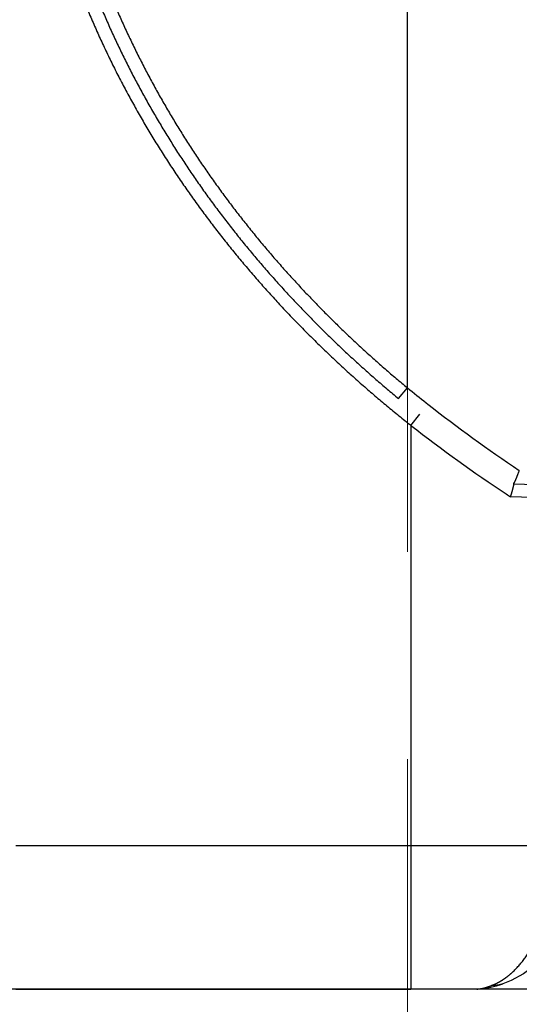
# Model space of a CAD drawing. Header units: millimetres. Extents: x 0 to 1071, y 0 to 742.
# Tile 92 of 130: x 429.57 to 436.52, y 431.08 to 444.79. Entities that reach past the tile are written whole.
import ezdxf

# ---------------------------------------------------------------- set-up
doc = ezdxf.new("R2010")
doc.units = ezdxf.units.MM
doc.header["$LTSCALE"] = 0.454724
doc.linetypes.add('CENTER', pattern=[50.8, 31.75, -6.35, 6.35, -6.35])
doc.layers.add('NoLayerName_001', color=7, linetype='Continuous')
doc.styles.get("Standard").update_dxf_attribs({"font": 'txt', "bigfont": 'extfont2'})
doc.dimstyles.get("Standard").update_dxf_attribs({"dimtxt": 2.5, "dimasz": 2.5, "dimexe": 1, "dimexo": 1, "dimtad": 1, "dimdec": 3, "dimzin": 0, "dimdsep": 46, "dimtxsty": 'Standard', "dimcen": 2.5, "dimadec": 3, "dimazin": 0, "dimtfac": 0.75, "dimtdec": 3, "dimtmove": 0, "dimatfit": 3, "dimfxl": 1, "dimarcsym": 0})

# ---------------------------------------------------------------- blocks, each defined once
blk = doc.blocks.new('_OPEN30')
at = {"color": 0, "linetype": 'ByBlock', "lineweight": -2}
for p, q in [((-1, 0.267949), (0, 0)), ((0, 0), (-1, -0.267949)), ((0, 0), (-1, 0))]:
    blk.add_line(p, q, dxfattribs=at)
blk = doc.blocks.new('*D107')
at = {"layer": 'Defpoints', "color": 0}
for p in [(522.461, 480.839), (361.961, 472.982), (361.961, 385.05)]:
    blk.add_point(p, dxfattribs=at)
at = {"layer": 'NoLayerName_001', "color": 0, "linetype": 'Continuous', "lineweight": 13}
for p, q in [((522.461, 478.339), (522.461, 382.55)), ((361.961, 470.482), (361.961, 382.55)), ((518.711, 385.05), (365.711, 385.05))]:
    blk.add_line(p, q, dxfattribs=at)
at = {"layer": 'NoLayerName_001', "color": 0, "lineweight": 13, "xscale": 3.75, "yscale": 3.75, "zscale": 3.75, "rotation": 180}
blk.add_blockref('_OPEN30', (361.961, 385.05), dxfattribs=at)
at = {"layer": 'NoLayerName_001', "color": 0, "lineweight": 13, "xscale": 3.75, "yscale": 3.75, "zscale": 3.75}
blk.add_blockref('_OPEN30', (522.461, 385.05), dxfattribs=at)
at = {"layer": 'NoLayerName_001', "color": 0, "lineweight": 13, "insert": (442.211, 391.925), "char_height": 8.75, "attachment_point": 5}
blk.add_mtext('\\W0.8000;１６１', dxfattribs=at)

msp = doc.modelspace()

# ---------------------------------------------------------------- linework, layer by layer
at = {"layer": 'NoLayerName_001', "color": 4, "linetype": 'CENTER', "lineweight": 13}
msp.add_line((434.961134, 480.688453), (434.961134, 424.438453), dxfattribs=at)
at = {"layer": 'NoLayerName_001', "color": 60, "linetype": 'Continuous', "lineweight": 25}
for p, q in [((434.961134, 439.662197), (434.961134, 454.538453)), ((434.8373, 439.512376), (434.961134, 439.662197)), ((435.222921, 439.452514), (435.245062, 439.435103)), ((435.011134, 439.137537), (435.135232, 439.29438)), ((435.011134, 439.137537), (435.011134, 433.288453)), ((429.511133, 433.288453), (435.011134, 433.288453)), ((435.011134, 433.288453), (435.011134, 431.288453)), ((435.011134, 433.288453), (437.435875, 433.288453)), ((446.011134, 431.288453), (412.611134, 431.288453)), ((429.511134, 431.288453), (435.011134, 431.288453)), ((436.289089, 431.3594), (436.288714, 431.359268))]:
    msp.add_line(p, q, dxfattribs=at)
for points in [[(437.435855, 433.288453), (437.434939, 433.221009), (437.424283, 433.048877), (437.401952, 432.879324), (437.367413, 432.709125), (437.319295, 432.536605), (437.257056, 432.364678), (437.179055, 432.193736), (437.086318, 432.029815), (436.979843, 431.876825), (436.859436, 431.736277), (436.726313, 431.611207), (436.576959, 431.500952), (436.407529, 431.407454), (436.288714, 431.359268)], [(436.121536, 431.311031), (436.049592, 431.297787), (435.977342, 431.290095), (435.926896, 431.288454)], [(436.289087, 431.359405), (436.270496, 431.353012), (436.194687, 431.329445), (436.121536, 431.311031)]]:
    msp.add_lwpolyline(points, dxfattribs=at)
for centre, radius, start, end in [((447.72747, 455.332557), 20.212361, 230.8309691, 231.7817622), ((447.910517, 455.565276), 20.508443, 231.8609013, 236.2569914), ((448.106648, 455.934992), 21.29899, 232.0595586, 236.4563598), ((434.703441, 439.108895), 1.910947, 340.4388301, 341.7904108), ((434.101374, 385.670292), 52.701785, 82.1951818, 87.4577505), ((448.265667, 456.164986), 21.578552, 236.4418919, 236.6322862), ((434.135995, 383.989), 54.201676, 82.379736, 87.6089751)]:
    msp.add_arc(centre, radius, start, end, dxfattribs=at)
for points, knots in [([(429.616733, 449.289951), (429.617438, 449.217908), (429.617809, 449.073797), (429.624593, 448.85772), (429.635214, 448.641802), (429.650449, 448.426155), (429.67011, 448.210874), (429.694138, 447.996038), (429.722435, 447.781725), (429.754914, 447.568007), (429.791479, 447.354952), (429.832037, 447.142625), (429.876483, 446.931082), (429.924803, 446.720389), (429.977016, 446.510618), (430.033139, 446.301837), (430.093169, 446.094118), (430.157041, 445.887517), (430.224695, 445.682099), (430.29607, 445.477928), (430.371106, 445.275065), (430.449741, 445.073576), (430.531919, 444.87352), (430.617576, 444.674947), (430.706638, 444.47789), (430.799034, 444.28238), (430.894694, 444.088447), (430.993547, 443.896118), (431.095524, 443.705425), (431.200553, 443.516393), (431.308575, 443.329058), (431.419547, 443.143457), (431.533424, 442.959631), (431.650161, 442.777616), (431.769712, 442.597452), (431.89203, 442.419174), (432.017083, 442.242824), (432.144792, 442.0684), (432.275206, 441.895992), (432.407886, 441.725291), (432.498775, 441.613423), (432.543918, 441.557243)], [0, 0, 0, 0, 0.216139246, 0.432305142, 0.648478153, 0.864645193, 1.080806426, 1.296966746, 1.513126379, 1.729283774, 1.945440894, 2.161596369, 2.377745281, 2.593891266, 2.810045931, 3.026222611, 3.242430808, 3.458668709, 3.67493107, 3.891210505, 4.107497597, 4.323781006, 4.540047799, 4.756294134, 4.972529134, 5.188760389, 5.404992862, 5.621228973, 5.837468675, 6.053709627, 6.269949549, 6.48618713, 6.702420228, 6.91864582, 7.134860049, 7.351058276, 7.567236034, 7.783400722, 7.999567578, 8.215750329, 8.431961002, 8.431961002, 8.431961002, 8.431961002]), ([(429.804474, 449.290393), (429.805129, 449.22159), (429.80548, 449.083961), (429.811748, 448.877597), (429.821568, 448.671376), (429.835668, 448.465399), (429.853872, 448.25975), (429.876111, 448.0545), (429.902281, 447.849716), (429.932293, 447.64546), (429.966084, 447.441797), (430.003592, 447.23879), (430.04475, 447.036495), (430.08954, 446.834973), (430.137968, 446.634284), (430.190038, 446.434489), (430.245739, 446.23565), (430.305013, 446.037821), (430.367809, 445.841059), (430.434072, 445.645423), (430.50375, 445.450971), (430.576789, 445.25776), (430.653137, 445.065845), (430.73274, 444.875273), (430.81553, 444.686076), (430.901445, 444.498281), (430.99042, 444.311917), (431.082393, 444.127012), (431.177301, 443.943593), (431.27508, 443.761687), (431.375676, 443.581325), (431.479049, 443.402543), (431.585159, 443.225376), (431.693963, 443.04986), (431.805421, 442.876029), (431.919488, 442.703917), (432.036136, 442.533561), (432.15529, 442.364961), (432.277001, 442.198199), (432.400855, 442.032996), (432.485731, 441.924624), (432.527884, 441.870214)], [0, 0, 0, 0, 0.20641953, 0.412862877, 0.619311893, 0.825754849, 1.032192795, 1.238630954, 1.445069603, 1.651506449, 1.857941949, 2.064374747, 2.270801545, 2.477226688, 2.683660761, 2.890115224, 3.096597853, 3.303106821, 3.509637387, 3.716182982, 3.922735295, 4.129284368, 4.335818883, 4.542335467, 4.748842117, 4.95534549, 5.161849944, 5.368357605, 5.574868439, 5.781380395, 5.987891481, 6.194400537, 6.400905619, 6.607403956, 6.813891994, 7.020365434, 7.226820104, 7.43326268, 7.639707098, 7.846165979, 8.052650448, 8.052650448, 8.052650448, 8.052650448]), ([(429.992404, 449.290393), (429.993055, 449.222604), (429.993413, 449.087003), (429.99962, 448.883682), (430.009341, 448.680503), (430.023304, 448.477567), (430.041333, 448.274958), (430.063357, 448.072745), (430.089269, 447.870995), (430.118978, 447.66977), (430.152423, 447.469135), (430.189543, 447.26915), (430.23027, 447.069873), (430.274587, 446.871363), (430.3225, 446.67368), (430.374012, 446.476885), (430.429112, 446.281039), (430.487743, 446.086195), (430.549851, 445.892409), (430.615383, 445.699739), (430.684284, 445.508242), (430.7565, 445.317974), (430.831979, 445.128991), (430.910667, 444.941335), (430.992495, 444.75504), (431.077402, 444.570132), (431.165324, 444.386639), (431.256198, 444.204587), (431.349962, 444.024005), (431.446552, 443.844916), (431.545915, 443.667353), (431.648013, 443.49135), (431.752802, 443.316941), (431.860243, 443.144161), (431.970294, 442.973045), (432.082912, 442.803624), (432.198068, 442.635936), (432.31569, 442.469979), (432.435825, 442.305835), (432.558066, 442.143227), (432.641827, 442.036561), (432.683427, 441.983006)], [0, 0, 0, 0, 0.203376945, 0.406777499, 0.610183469, 0.813583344, 1.01697841, 1.220373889, 1.423769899, 1.627163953, 1.830556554, 2.033946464, 2.237330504, 2.44071295, 2.644104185, 2.847515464, 3.050954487, 3.25441959, 3.457906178, 3.661407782, 3.864916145, 4.068421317, 4.271911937, 4.475384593, 4.678847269, 4.882306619, 5.085766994, 5.289230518, 5.492697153, 5.696164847, 5.899631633, 6.103096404, 6.306557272, 6.510011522, 6.713455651, 6.916885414, 7.120296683, 7.323696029, 7.52709718, 7.730512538, 7.93395301, 7.93395301, 7.93395301, 7.93395301]), ([(432.683427, 441.983006), (432.725794, 441.930041), (432.80999, 441.823659), (432.939575, 441.666711), (433.071082, 441.51132), (433.204824, 441.357784), (433.340657, 441.206044), (433.478562, 441.05614), (433.618484, 440.908085), (433.760377, 440.761898), (433.904194, 440.617598), (434.049889, 440.475204), (434.197412, 440.334733), (434.346722, 440.196209), (434.497754, 440.059628), (434.650529, 439.925093), (434.804741, 439.792311), (434.909145, 439.705722), (434.961134, 439.662197)], [0, 0, 0, 0, 0.203475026, 0.406992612, 0.610558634, 0.814171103, 1.017823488, 1.221508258, 1.425216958, 1.628940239, 1.832667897, 2.036388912, 2.24009148, 2.443763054, 2.647390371, 2.850959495, 3.054455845, 3.257864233, 3.257864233, 3.257864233, 3.257864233]), ([(432.527884, 441.870214), (432.570816, 441.816402), (432.656135, 441.70832), (432.787463, 441.548862), (432.920749, 441.390985), (433.056311, 441.234992), (433.194004, 441.080825), (433.333806, 440.928524), (433.475663, 440.778101), (433.619528, 440.629577), (433.765353, 440.482972), (433.913091, 440.338305), (434.062693, 440.195594), (434.214115, 440.054863), (434.36729, 439.916109), (434.522243, 439.779437), (434.67866, 439.644548), (434.784565, 439.556589), (434.8373, 439.512376)], [0, 0, 0, 0, 0.206519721, 0.413082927, 0.619695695, 0.826355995, 1.033057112, 1.23979132, 1.446549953, 1.653323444, 1.86010136, 2.066872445, 2.273624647, 2.480345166, 2.68702048, 2.893636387, 3.100178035, 3.306629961, 3.306629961, 3.306629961, 3.306629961]), ([(432.543918, 441.557243), (432.589884, 441.501717), (432.681242, 441.390166), (432.821809, 441.225754), (432.964437, 441.063071), (433.109459, 440.902446), (433.256721, 440.743814), (433.406197, 440.587218), (433.557828, 440.43267), (433.711562, 440.280192), (433.867346, 440.129802), (434.025128, 439.981521), (434.184854, 439.835366), (434.346476, 439.691364), (434.509922, 439.549509), (434.675213, 439.409913), (434.842022, 439.272253), (434.954914, 439.182612), (435.011134, 439.137537)], [0, 0, 0, 0, 0.216248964, 0.432544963, 0.648894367, 0.865295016, 1.081739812, 1.29822052, 1.514727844, 1.73125147, 1.947780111, 2.164301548, 2.380802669, 2.597269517, 2.813687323, 3.030040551, 3.246312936, 3.462487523, 3.462487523, 3.462487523, 3.462487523]), ([(436.474433, 438.391244), (436.47496, 438.392529), (436.476019, 438.395096), (436.477587, 438.398955), (436.479145, 438.402818), (436.48069, 438.406686), (436.482225, 438.410559), (436.483749, 438.414435), (436.485263, 438.418316), (436.486767, 438.4222), (436.488261, 438.426089), (436.489746, 438.429981), (436.491221, 438.433877), (436.492686, 438.437776), (436.494143, 438.441678), (436.495591, 438.445584), (436.497029, 438.449494), (436.49846, 438.453406), (436.499882, 438.457321), (436.501295, 438.46124), (436.502702, 438.465161), (436.503631, 438.467777), (436.504097, 438.469085)], [0, 0, 0, 0, 0.00416533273, 0.00833067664, 0.01249604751, 0.01666145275, 0.02082689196, 0.02499236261, 0.02915786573, 0.03332340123, 0.03748896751, 0.0416545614, 0.04582017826, 0.04998581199, 0.05415145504, 0.05831709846, 0.06248273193, 0.06664834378, 0.070813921, 0.07497944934, 0.07914491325, 0.08331029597, 0.08331029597, 0.08331029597, 0.08331029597]), ([(436.397222, 438.143486), (436.398148, 438.146357), (436.400007, 438.152096), (436.402297, 438.159281), (436.404117, 438.165033), (436.405473, 438.16935), (436.406821, 438.17367), (436.408161, 438.177992), (436.409492, 438.182316), (436.410813, 438.186644), (436.412126, 438.190974), (436.413428, 438.195306), (436.414721, 438.199642), (436.416003, 438.20398), (436.417275, 438.208322), (436.418536, 438.212666), (436.419785, 438.217013), (436.421023, 438.221364), (436.422248, 438.225718), (436.423461, 438.230075), (436.42466, 438.234437), (436.425846, 438.238804), (436.427017, 438.243176), (436.428173, 438.247552), (436.429313, 438.251935), (436.430437, 438.256322), (436.431543, 438.260713), (436.432629, 438.265106), (436.433696, 438.269502), (436.434741, 438.273899), (436.435763, 438.278296), (436.436762, 438.282695), (436.437735, 438.2871), (436.438678, 438.291517), (436.439591, 438.295954), (436.440469, 438.300414), (436.441312, 438.304899), (436.442107, 438.309397), (436.442831, 438.313883), (436.443482, 438.318327), (436.443811, 438.321281), (436.443987, 438.322742)], [0, 0, 0, 0, 0.0090488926, 0.0180984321, 0.0226233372, 0.0271482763, 0.0316732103, 0.0361981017, 0.0407229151, 0.0452476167, 0.0497721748, 0.0542965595, 0.0588207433, 0.0633447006, 0.067868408, 0.0723918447, 0.0769149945, 0.081437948, 0.0859609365, 0.0904842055, 0.0950080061, 0.0995325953, 0.1040582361, 0.1085851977, 0.1131136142, 0.1176426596, 0.1221711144, 0.1266977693, 0.131221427, 0.1357409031, 0.1402550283, 0.144764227, 0.1492734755, 0.1537886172, 0.1583155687, 0.1628603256, 0.1674281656, 0.1720056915, 0.1765609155, 0.1810616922, 0.1854770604, 0.1854770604, 0.1854770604, 0.1854770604]), ([(436.439018, 438.320206), (436.439249, 438.320509), (436.439716, 438.321112), (436.44039, 438.322037), (436.441049, 438.322972), (436.441695, 438.323916), (436.442331, 438.324868), (436.442956, 438.325826), (436.443572, 438.32679), (436.444178, 438.32776), (436.444776, 438.328736), (436.445365, 438.329716), (436.445947, 438.330702), (436.446522, 438.331692), (436.44709, 438.332686), (436.447652, 438.333683), (436.448207, 438.334684), (436.448758, 438.335687), (436.449304, 438.336693), (436.449846, 438.337702), (436.450384, 438.338711), (436.45074, 438.339386), (436.450918, 438.339723)], [0, 0, 0, 0, 0.00114376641, 0.00228768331, 0.00343180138, 0.00457598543, 0.00572005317, 0.00686404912, 0.00800805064, 0.00915211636, 0.01029628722, 0.01144058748, 0.01258502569, 0.01372959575, 0.01487427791, 0.01601903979, 0.01716383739, 0.01830861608, 0.01945331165, 0.02059785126, 0.02174215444, 0.02288613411, 0.02288613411, 0.02288613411, 0.02288613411]), ([(436.443987, 438.322742), (436.444114, 438.324193), (436.444457, 438.32715), (436.444454, 438.331701), (436.444951, 438.336484), (436.443162, 438.339193), (436.442551, 438.340541)], [0, 0, 0, 0, 0.00436782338, 0.00889007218, 0.01377859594, 0.01821680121, 0.01821680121, 0.01821680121, 0.01821680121]), ([(436.450918, 438.339723), (436.451355, 438.34056), (436.452233, 438.342232), (436.453518, 438.344756), (436.454787, 438.347288), (436.456038, 438.349829), (436.457275, 438.352378), (436.458497, 438.354933), (436.459705, 438.357495), (436.4609, 438.360063), (436.462082, 438.362637), (436.463253, 438.365217), (436.464412, 438.367801), (436.465561, 438.370391), (436.466699, 438.372985), (436.467828, 438.375583), (436.468948, 438.378186), (436.47006, 438.380792), (436.471163, 438.383401), (436.47226, 438.386013), (436.47335, 438.388627), (436.474071, 438.390372), (436.474433, 438.391244)], [0, 0, 0, 0, 0.00283228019, 0.00566462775, 0.00849706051, 0.01132954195, 0.01416200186, 0.01699444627, 0.01982691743, 0.02265944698, 0.02549205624, 0.02832475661, 0.03115755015, 0.03399042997, 0.03682338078, 0.03965637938, 0.04248939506, 0.04532239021, 0.04815532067, 0.05098813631, 0.05382078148, 0.05665319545, 0.05665319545, 0.05665319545, 0.05665319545]), ([(436.422214, 431.521425), (436.43745, 431.536176), (436.468531, 431.565107), (436.51164, 431.612074), (436.552732, 431.660866), (436.591474, 431.711626), (436.628016, 431.76399), (436.662402, 431.817755), (436.694694, 431.872745), (436.724955, 431.928843), (436.753265, 431.98594), (436.779701, 432.043927), (436.804341, 432.102696), (436.827265, 432.162144), (436.848554, 432.222179), (436.868254, 432.282741), (436.88642, 432.343781), (436.903105, 432.405251), (436.918363, 432.467104), (436.932248, 432.529291), (436.944813, 432.591766), (436.956112, 432.654481), (436.966201, 432.717394), (436.975113, 432.780475), (436.982874, 432.843699), (436.989512, 432.907044), (436.995054, 432.970489), (436.999527, 433.034012), (437.002968, 433.097591), (437.005366, 433.161203), (437.006896, 433.224827), (437.006988, 433.267248), (437.00715, 433.288453)], [0, 0, 0, 0, 0.063621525, 0.127319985, 0.19110413, 0.254951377, 0.318811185, 0.382615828, 0.446361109, 0.510080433, 0.573795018, 0.637513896, 0.701234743, 0.764944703, 0.828630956, 0.892305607, 0.955982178, 1.019669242, 1.083370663, 1.147085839, 1.21080995, 1.2745342, 1.338247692, 1.401949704, 1.465644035, 1.529332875, 1.59301682, 1.656694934, 1.720364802, 1.784022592, 1.847663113, 1.911279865, 1.911279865, 1.911279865, 1.911279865]), ([(436.26178, 431.40079), (436.264642, 431.40253), (436.270379, 431.405985), (436.2789, 431.411307), (436.28737, 431.416712), (436.295779, 431.422211), (436.304132, 431.4278), (436.312426, 431.433478), (436.320661, 431.439244), (436.328837, 431.445096), (436.336955, 431.451032), (436.345012, 431.457051), (436.35301, 431.46315), (436.360947, 431.469329), (436.368824, 431.475586), (436.376639, 431.481918), (436.384392, 431.488324), (436.392084, 431.494804), (436.399714, 431.501353), (436.407279, 431.507974), (436.414788, 431.514655), (436.419734, 431.519174), (436.422214, 431.521425)], [0, 0, 0, 0, 0.0100458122, 0.0200918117, 0.0301385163, 0.0401864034, 0.0502359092, 0.0602872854, 0.0703404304, 0.0803951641, 0.0904512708, 0.1005085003, 0.1105665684, 0.1206251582, 0.1306839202, 0.140742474, 0.1508004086, 0.1608572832, 0.1709126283, 0.1809659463, 0.1910167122, 0.2010643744, 0.2010643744, 0.2010643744, 0.2010643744]), ([(435.926907, 431.288454), (435.93041, 431.288522), (435.937419, 431.288562), (435.947918, 431.289189), (435.958398, 431.290117), (435.968854, 431.29138), (435.979282, 431.292932), (435.989677, 431.294747), (436.000034, 431.296796), (436.010348, 431.299049), (436.020616, 431.301477), (436.030838, 431.304057), (436.041012, 431.306784), (436.051141, 431.309649), (436.061226, 431.312647), (436.07127, 431.315769), (436.081273, 431.319009), (436.091239, 431.322358), (436.101169, 431.32581), (436.111064, 431.329359), (436.120931, 431.332988), (436.12748, 431.335485), (436.130758, 431.336723)], [0, 0, 0, 0, 0.0105100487, 0.0210215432, 0.0315407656, 0.0420710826, 0.0526132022, 0.0631654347, 0.0737239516, 0.0842830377, 0.0948354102, 0.1053768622, 0.1159092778, 0.1264347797, 0.1369551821, 0.1474720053, 0.157986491, 0.168499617, 0.179012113, 0.1895244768, 0.2000369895, 0.2105497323, 0.2105497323, 0.2105497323, 0.2105497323]), ([(436.130758, 431.336716), (436.133026, 431.337595), (436.137568, 431.339338), (436.144346, 431.342044), (436.151102, 431.344806), (436.157832, 431.347631), (436.164536, 431.350519), (436.171215, 431.353467), (436.177869, 431.356477), (436.184495, 431.359546), (436.191095, 431.362675), (436.197667, 431.365862), (436.204212, 431.369106), (436.210728, 431.372408), (436.217216, 431.375766), (436.223674, 431.379179), (436.230103, 431.382647), (436.236501, 431.386169), (436.242869, 431.389744), (436.249205, 431.393373), (436.255514, 431.397047), (436.259689, 431.399547), (436.26178, 431.40079)], [0, 0, 0, 0, 0.0072977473, 0.0145955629, 0.0218937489, 0.0291925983, 0.0364923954, 0.0437933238, 0.0510953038, 0.0583981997, 0.0657018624, 0.0730061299, 0.0803108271, 0.087615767, 0.0949207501, 0.1022255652, 0.1095299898, 0.11683379, 0.1241367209, 0.1314385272, 0.1387389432, 0.1460376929, 0.1460376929, 0.1460376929, 0.1460376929]), ([(436.288706, 431.35929), (436.285339, 431.358167), (436.278618, 431.355854), (436.268401, 431.352773), (436.258099, 431.349921), (436.247709, 431.347341), (436.237244, 431.345024), (436.226715, 431.342973), (436.216132, 431.341188), (436.205504, 431.339672), (436.194844, 431.338426), (436.18416, 431.337449), (436.173464, 431.336745), (436.162766, 431.336312), (436.152077, 431.336162), (436.141405, 431.336253), (436.134305, 431.336584), (436.130758, 431.336716)], [0, 0, 0, 0, 0.0106485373, 0.0213191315, 0.0320087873, 0.0427143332, 0.0534324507, 0.0641597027, 0.0748925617, 0.0856274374, 0.0963607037, 0.1070887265, 0.1178078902, 0.1285146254, 0.1392054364, 0.1498769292, 0.1605258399, 0.1605258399, 0.1605258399, 0.1605258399])]:
    msp.add_open_spline(points, degree=3, knots=knots, dxfattribs=at)

# ---------------------------------------------------------------- dimensions: what is measured, and where the dimension line sits
at = {"layer": 'NoLayerName_001', "color": 3, "linetype": 'Continuous', "lineweight": 13}
dim = msp.add_linear_dim(base=(361.961072, 385.050104), p1=(522.461071, 480.839453), p2=(361.961072, 472.982209), angle=180, text='\\W0.8000;１６１', dimstyle='Standard', override={"dimtxt": 8.75, "dimasz": 3.75, "dimexe": 2.5, "dimexo": 2.5, "dimgap": 2.5, "dimzin": 8, "dimblk": 'OPEN30', "dimclrd": 0, "dimclre": 0, "dimclrt": 0, "dimtp": 0, "dimtm": 0, "dimlwd": 13, "dimlwe": 13}, dxfattribs=at)
dim.commit()
dim.dimension.update_dxf_attribs({"geometry": '*D107', "text_midpoint": (442.211071, 385.050104), "dimtype": 160})

doc.saveas('drawing.dxf')
